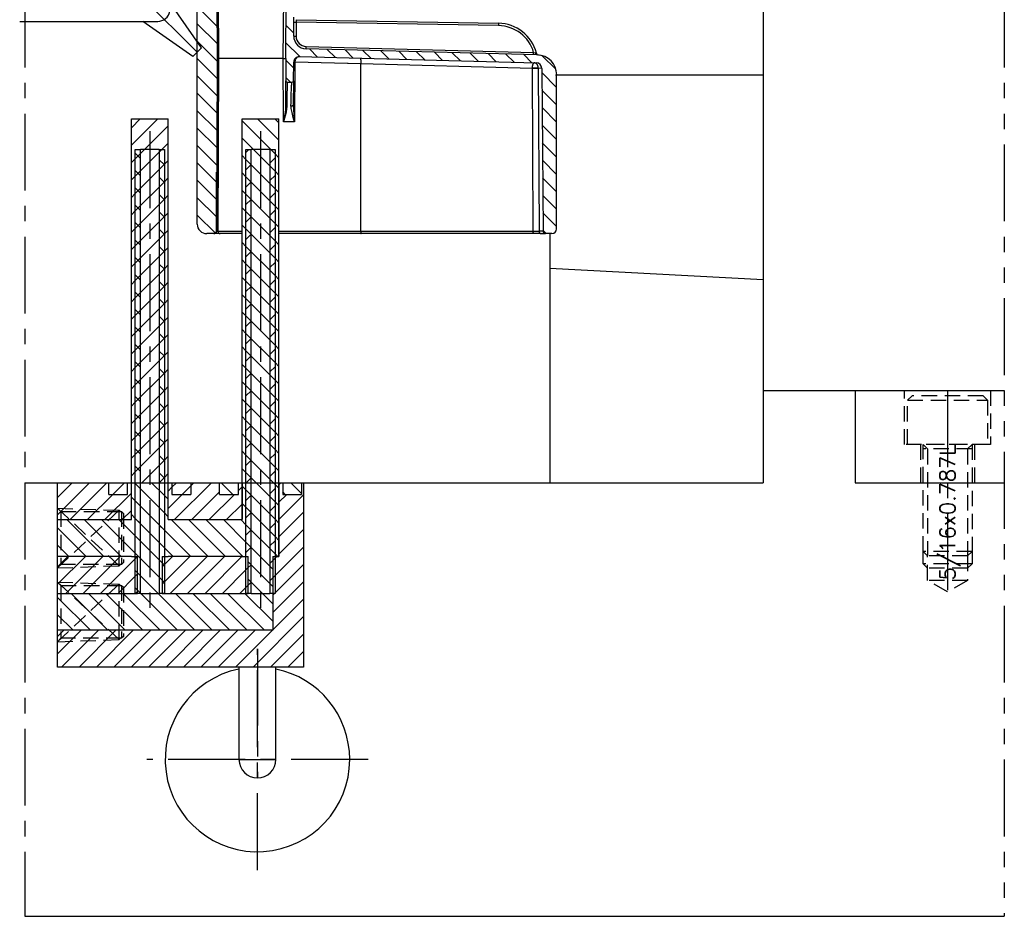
# Model space of a CAD drawing. Extents: x 2651 to 11825, y -3833 to 1075.
# Tile 128 of 256: x 3460 to 3620, y -804 to -658. Entities that reach past the tile are written whole.
import ezdxf
from ezdxf.enums import TextEntityAlignment as Align

# ---------------------------------------------------------------- set-up
doc = ezdxf.new("R2010")
doc.units = 0
doc.header["$LTSCALE"] = 10
for name, pattern in [('CENTER', [2, 1.25, -0.25, 0.25, -0.25]), ('HIDDEN', [0.375, 0.25, -0.125]), ('PHANTOM', [2.5, 1.25, -0.25, 0.25, -0.25, 0.25, -0.25])]:
    doc.linetypes.add(name, pattern=pattern)
doc.layers.get('0').update_dxf_attribs({"linetype": 'CONTINUOUS'})
for name, color, linetype in [('100081000', 7, 'CONTINUOUS'), ('204', 7, 'CONTINUOUS'), ('CEN', 1, 'CENTER'), ('COOL', 150, 'HIDDEN'), ('DIVIDE', 5, 'PHANTOM'), ('HIDDEN', 6, 'HIDDEN'), ('TEXT', 4, 'CONTINUOUS'), ('WARNINGS', 7, 'CONTINUOUS')]:
    doc.layers.add(name, color=color, linetype=linetype)
doc.styles.get("Standard").update_dxf_attribs({"font": 'romans.shx'})

msp = doc.modelspace()

# ---------------------------------------------------------------- linework, layer by layer
for p, q in [((3580.684, -603.358), (3580.684, -733.358)), ((3580.684, -603.358), (3580.684, -733.358)), ((3489.398, -662.651), (3484.392, -655.502)), ((3459.831, -658.358), (3482.271, -658.358)), ((3487.984, -664.065), (3479.833, -658.358)), ((3487.984, -664.065), (3489.398, -662.651)), ((3546.915, -667.047), (3580.684, -667.047)), ((3546.019, -692.868), (3546.019, -733.358)), ((3580.684, -700.358), (3546.019, -698.541)), ((3580.684, -718.358), (3619.905, -718.358)), ((3595.684, -718.358), (3595.684, -733.358)), ((3460.684, -733.358), (3580.684, -733.358)), ((3595.684, -733.358), (3619.905, -733.358)), ((3460.684, -803.858), (3619.905, -803.858))]:
    msp.add_line(p, q)
msp.add_arc((3482.271, -656.358), 2, 270, 350)
at = {"layer": '100081000', "color": 42, "linetype": 'Continuous'}
for p, q in [((3491.802, -636.257), (3491.925, -664.369)), ((3503.087, -664.369), (3503.188, -652.786)), ((3488.691, -691.313), (3488.691, -655.172)), ((3504.382, -660.749), (3504.382, -657.682)), ((3504.764, -658.078), (3537.665, -658.652)), ((3505.305, -664.088), (3543.811, -665.096)), ((3543.977, -663.805), (3506.401, -662.821)), ((3543.846, -663.579), (3543.842, -663.57)), ((3491.925, -664.369), (3491.802, -692.481)), ((3492.145, -664.369), (3491.897, -664.369)), ((3502.679, -664.369), (3492.145, -664.369)), ((3502.679, -664.369), (3503.087, -664.369)), ((3503.087, -664.369), (3503.103, -667.997)), ((3504.348, -667.998), (3504.374, -664.986)), ((3544.694, -665.995), (3544.925, -692.482)), ((3547.13, -692.09), (3547.13, -667.042)), ((3503.12, -672.039), (3503.103, -667.997)), ((3503.362, -668.255), (3504.089, -668.255)), ((3504.348, -667.998), (3504.313, -671.954)), ((3503.114, -672.353), (3503.12, -672.039)), ((3503.121, -672.236), (3503.121, -672.091)), ((3491.414, -692.868), (3490.245, -692.868)), ((3492.426, -692.868), (3491.43, -692.868)), ((3495.985, -692.868), (3492.426, -692.868)), ((3515.32, -692.868), (3501.985, -692.868)), ((3543.083, -692.868), (3515.32, -692.868)), ((3544.598, -692.868), (3543.083, -692.868)), ((3544.598, -692.868), (3545.314, -692.868)), ((3546.353, -692.868), (3545.314, -692.868))]:
    msp.add_line(p, q, dxfattribs=at)
at = {"layer": '100081000', "color": 253, "linetype": 'Continuous'}
for p, q in [((3492.08, -636.256), (3492.145, -664.369)), ((3502.679, -664.369), (3502.835, -646.11)), ((3504.382, -658.467), (3504.771, -658.467)), ((3504.771, -658.467), (3504.771, -660.749)), ((3537.658, -659.041), (3504.771, -658.467)), ((3537.665, -658.652), (3537.658, -659.041)), ((3504.382, -660.749), (3504.771, -660.749)), ((3506.401, -662.821), (3506.411, -662.432)), ((3506.411, -662.432), (3543.39, -663.401)), ((3543.38, -663.789), (3543.39, -663.401)), ((3543.39, -663.401), (3543.711, -663.49)), ((3492.145, -664.369), (3492.066, -692.481)), ((3502.723, -674.678), (3502.679, -664.369)), ((3504.566, -664.987), (3504.482, -674.678)), ((3504.567, -664.96), (3504.566, -664.987)), ((3515.278, -665.25), (3504.567, -664.96)), ((3543.182, -665.997), (3515.278, -665.25)), ((3515.278, -692.481), (3515.278, -665.25)), ((3543.182, -665.997), (3543.183, -665.958)), ((3543.312, -692.481), (3543.182, -665.997)), ((3544.694, -665.995), (3544.136, -665.983)), ((3544.136, -665.983), (3544.136, -665.994)), ((3544.136, -665.994), (3544.259, -692.482)), ((3504.482, -674.678), (3502.723, -674.678)), ((3491.817, -692.481), (3491.844, -682.85)), ((3491.802, -692.481), (3491.817, -692.481)), ((3492.066, -692.481), (3495.985, -692.481)), ((3501.985, -692.481), (3515.278, -692.481)), ((3515.278, -692.481), (3543.312, -692.481)), ((3544.925, -692.482), (3544.259, -692.482))]:
    msp.add_line(p, q, dxfattribs=at)
at = {"layer": '100081000', "color": 1, "linetype": 'Continuous'}
msp.add_line((3513.154, -665.146), (3513.249, -665.146), dxfattribs=at)
at = {"layer": '100081000', "color": 253, "linetype": 'Continuous'}
for points in [[(3504.764, -658.078, 0), (3504.765, -658.079, 0), (3504.765, -658.083, 0), (3504.766, -658.089, 0), (3504.767, -658.097, 0), (3504.767, -658.108, 0), (3504.767, -658.121, 0), (3504.768, -658.135, 0), (3504.768, -658.152, 0), (3504.769, -658.171, 0), (3504.769, -658.192, 0), (3504.769, -658.214, 0), (3504.769, -658.238, 0), (3504.77, -658.264, 0), (3504.77, -658.29, 0), (3504.77, -658.318, 0), (3504.77, -658.347, 0), (3504.77, -658.376, 0), (3504.771, -658.406, 0), (3504.771, -658.436, 0), (3504.771, -658.467, 0)], [(3505.305, -664.088, 0), (3505.213, -664.093, 0), (3505.123, -664.112, 0), (3505.034, -664.147, 0), (3504.946, -664.198, 0), (3504.862, -664.266, 0), (3504.821, -664.307, 0), (3504.781, -664.353, 0), (3504.743, -664.405, 0), (3504.706, -664.464, 0), (3504.672, -664.529, 0), (3504.654, -664.568, 0), (3504.637, -664.611, 0), (3504.621, -664.655, 0), (3504.607, -664.702, 0), (3504.595, -664.751, 0), (3504.586, -664.791, 0), (3504.579, -664.832, 0), (3504.574, -664.874, 0), (3504.57, -664.917, 0), (3504.567, -664.96, 0)], [(3543.977, -663.805, 0), (3543.928, -663.798, 0), (3543.882, -663.779, 0), (3543.838, -663.749, 0), (3543.799, -663.709, 0), (3543.766, -663.66, 0), (3543.74, -663.604, 0), (3543.721, -663.542, 0), (3543.711, -663.49, 0)], [(3543.711, -663.49, 0), (3543.731, -663.495, 0), (3543.748, -663.499, 0), (3543.762, -663.503, 0), (3543.774, -663.507, 0), (3543.785, -663.51, 0), (3543.795, -663.513, 0), (3543.804, -663.516, 0), (3543.812, -663.519, 0), (3543.818, -663.52, 0), (3543.823, -663.522, 0), (3543.826, -663.524, 0), (3543.827, -663.525, 0)], [(3504.566, -664.987, 0), (3504.546, -664.987, 0), (3504.524, -664.987, 0), (3504.501, -664.986, 0), (3504.479, -664.986, 0), (3504.457, -664.986, 0), (3504.437, -664.986, 0), (3504.419, -664.986, 0), (3504.403, -664.986, 0), (3504.39, -664.986, 0), (3504.381, -664.986, 0), (3504.376, -664.986, 0), (3504.374, -664.986, 0)], [(3504.375, -664.955, 0), (3504.377, -664.955, 0), (3504.383, -664.954, 0), (3504.392, -664.954, 0), (3504.405, -664.954, 0), (3504.421, -664.954, 0), (3504.44, -664.955, 0), (3504.46, -664.955, 0), (3504.482, -664.956, 0), (3504.505, -664.957, 0), (3504.527, -664.958, 0), (3504.549, -664.959, 0), (3504.567, -664.96, 0)], [(3515.204, -664.347, 0), (3515.211, -664.35, 0), (3515.218, -664.357, 0), (3515.225, -664.37, 0), (3515.232, -664.388, 0), (3515.238, -664.411, 0), (3515.244, -664.435, 0), (3515.249, -664.463, 0), (3515.254, -664.495, 0), (3515.258, -664.531, 0), (3515.262, -664.57, 0), (3515.266, -664.612, 0), (3515.27, -664.658, 0), (3515.273, -664.706, 0), (3515.275, -664.756, 0), (3515.277, -664.809, 0), (3515.279, -664.863, 0), (3515.28, -664.918, 0), (3515.281, -664.985, 0), (3515.281, -665.052, 0), (3515.281, -665.119, 0), (3515.28, -665.185, 0), (3515.278, -665.25, 0)], [(3543.183, -665.958, 0), (3543.187, -665.883, 0), (3543.193, -665.809, 0), (3543.2, -665.736, 0), (3543.21, -665.666, 0), (3543.221, -665.597, 0), (3543.234, -665.532, 0), (3543.247, -665.473, 0), (3543.261, -665.418, 0), (3543.277, -665.367, 0), (3543.294, -665.319, 0), (3543.311, -665.275, 0), (3543.331, -665.232, 0), (3543.352, -665.194, 0), (3543.374, -665.161, 0), (3543.396, -665.134, 0), (3543.418, -665.113, 0), (3543.44, -665.099, 0), (3543.462, -665.09, 0), (3543.484, -665.088, 0)], [(3544.136, -665.983, 0), (3544.135, -665.918, 0), (3544.13, -665.854, 0), (3544.122, -665.791, 0), (3544.111, -665.729, 0), (3544.097, -665.668, 0), (3544.08, -665.61, 0), (3544.059, -665.553, 0), (3544.034, -665.493, 0), (3544.006, -665.438, 0), (3543.974, -665.385, 0), (3543.939, -665.336, 0), (3543.902, -665.291, 0), (3543.858, -665.246, 0), (3543.811, -665.206, 0), (3543.761, -665.172, 0), (3543.709, -665.143, 0), (3543.655, -665.12, 0), (3543.599, -665.103, 0), (3543.542, -665.092, 0), (3543.484, -665.088, 0)], [(3544.136, -665.994, 0), (3544.076, -665.993, 0), (3543.999, -665.993, 0), (3543.91, -665.993, 0), (3543.81, -665.993, 0), (3543.702, -665.993, 0), (3543.59, -665.994, 0), (3543.477, -665.994, 0), (3543.367, -665.995, 0), (3543.263, -665.996, 0), (3543.182, -665.997, 0)], [(3544.136, -665.983, 0), (3544.076, -665.977, 0), (3543.999, -665.972, 0), (3543.91, -665.968, 0), (3543.81, -665.964, 0), (3543.702, -665.961, 0), (3543.59, -665.958, 0), (3543.478, -665.957, 0), (3543.367, -665.956, 0), (3543.263, -665.957, 0), (3543.183, -665.958, 0)], [(3503.362, -668.255, 0), (3503.352, -668.282, 0), (3503.341, -668.362, 0), (3503.331, -668.494, 0), (3503.321, -668.676, 0), (3503.312, -668.908, 0), (3503.302, -669.191, 0), (3503.293, -669.521, 0), (3503.286, -669.812, 0), (3503.28, -670.132, 0), (3503.274, -670.483, 0), (3503.268, -670.859, 0), (3503.263, -671.261, 0), (3503.259, -671.69, 0), (3503.256, -672.141, 0)], [(3503.937, -672.058, 0), (3503.947, -671.571, 0), (3503.958, -671.115, 0), (3503.969, -670.688, 0), (3503.981, -670.289, 0), (3503.992, -669.922, 0), (3504.004, -669.591, 0), (3504.015, -669.295, 0), (3504.026, -669.034, 0), (3504.038, -668.798, 0), (3504.049, -668.605, 0), (3504.06, -668.454, 0), (3504.07, -668.344, 0), (3504.08, -668.277, 0), (3504.089, -668.255, 0)], [(3503.256, -672.141, 0), (3503.229, -672.608, 0), (3503.163, -673.077, 0), (3503.063, -673.549, 0), (3502.909, -674.112, 0), (3502.723, -674.678, 0)], [(3503.129, -672.069, 0), (3503.145, -672.088, 0), (3503.168, -672.106, 0), (3503.197, -672.121, 0), (3503.231, -672.134, 0), (3503.256, -672.141, 0)], [(3503.937, -672.058, 0), (3503.979, -672.066, 0), (3504.023, -672.07, 0), (3504.068, -672.071, 0), (3504.113, -672.069, 0), (3504.156, -672.063, 0), (3504.196, -672.053, 0), (3504.231, -672.04, 0), (3504.261, -672.025, 0), (3504.285, -672.007, 0), (3504.302, -671.988, 0), (3504.312, -671.968, 0), (3504.313, -671.954, 0)], [(3504.482, -674.678, 0), (3504.37, -674.181, 0), (3504.248, -673.686, 0), (3504.124, -673.193, 0), (3504.069, -672.96, 0), (3504.019, -672.731, 0), (3503.977, -672.503, 0), (3503.947, -672.278, 0), (3503.937, -672.058, 0)], [(3504.313, -671.954, 0), (3504.342, -672.713, 0), (3504.397, -673.477, 0), (3504.482, -674.678, 0)], [(3502.723, -674.678, 0), (3502.9, -673.932, 0), (3503.032, -673.191, 0), (3503.098, -672.613, 0), (3503.114, -672.353, 0)], [(3491.817, -692.481, 0), (3491.811, -692.548, 0), (3491.793, -692.614, 0), (3491.764, -692.675, 0), (3491.725, -692.73, 0), (3491.677, -692.778, 0), (3491.622, -692.816, 0), (3491.561, -692.845, 0), (3491.495, -692.862, 0), (3491.43, -692.868, 0)], [(3491.817, -692.481, 0), (3491.818, -692.481, 0), (3491.82, -692.482, 0), (3491.823, -692.482, 0), (3491.826, -692.483, 0), (3491.83, -692.483, 0), (3491.834, -692.484, 0), (3491.84, -692.484, 0), (3491.845, -692.484, 0), (3491.852, -692.485, 0), (3491.858, -692.485, 0), (3491.866, -692.485, 0), (3491.874, -692.486, 0), (3491.882, -692.486, 0), (3491.89, -692.486, 0), (3491.899, -692.486, 0), (3491.908, -692.486, 0), (3491.917, -692.486, 0), (3491.927, -692.486, 0), (3491.936, -692.486, 0), (3491.946, -692.486, 0), (3491.956, -692.486, 0), (3491.965, -692.486, 0), (3491.975, -692.486, 0), (3491.984, -692.486, 0), (3491.993, -692.485, 0), (3492.002, -692.485, 0), (3492.01, -692.485, 0), (3492.018, -692.484, 0), (3492.026, -692.484, 0), (3492.034, -692.484, 0), (3492.04, -692.483, 0), (3492.047, -692.483, 0), (3492.053, -692.482, 0), (3492.058, -692.482, 0), (3492.062, -692.481, 0), (3492.066, -692.481, 0)], [(3492.066, -692.481, 0), (3492.072, -692.548, 0), (3492.088, -692.614, 0), (3492.115, -692.675, 0), (3492.151, -692.73, 0), (3492.196, -692.778, 0), (3492.247, -692.816, 0), (3492.304, -692.845, 0), (3492.365, -692.862, 0), (3492.426, -692.868, 0)], [(3515.278, -692.481, 0), (3515.278, -692.511, 0), (3515.279, -692.541, 0), (3515.28, -692.571, 0), (3515.28, -692.6, 0), (3515.282, -692.629, 0), (3515.283, -692.657, 0), (3515.285, -692.683, 0), (3515.286, -692.708, 0), (3515.288, -692.732, 0), (3515.291, -692.754, 0), (3515.293, -692.775, 0), (3515.296, -692.794, 0), (3515.298, -692.811, 0), (3515.301, -692.826, 0), (3515.304, -692.838, 0), (3515.307, -692.849, 0), (3515.311, -692.857, 0), (3515.314, -692.863, 0), (3515.317, -692.866, 0), (3515.32, -692.868, 0)], [(3543.312, -692.481, 0), (3543.308, -692.548, 0), (3543.298, -692.614, 0), (3543.281, -692.675, 0), (3543.258, -692.73, 0), (3543.229, -692.778, 0), (3543.196, -692.816, 0), (3543.16, -692.845, 0), (3543.121, -692.862, 0), (3543.083, -692.868, 0)], [(3544.259, -692.482, 0), (3544.265, -692.55, 0), (3544.28, -692.615, 0), (3544.306, -692.676, 0), (3544.34, -692.731, 0), (3544.382, -692.779, 0), (3544.431, -692.817, 0), (3544.485, -692.845, 0), (3544.542, -692.862, 0), (3544.598, -692.868, 0)]]:
    msp.add_polyline3d(points, dxfattribs=at)
at = {"layer": '100081000', "color": 42, "linetype": 'Continuous'}
msp.add_polyline3d([(3503.12, -672.039, 0), (3503.124, -672.059, 0), (3503.129, -672.069, 0)], dxfattribs=at)
at = {"layer": '100081000', "color": 253, "linetype": 'Continuous'}
for centre, radius, start, end in [((3537.552, -665.128), 6.088, 16.48623, 89), ((3506.455, -660.749), 1.684, 180, 268.5), ((3544.009, -607.195), 85.288, 269.53147, 270.16759)]:
    msp.add_arc(centre, radius, start, end, dxfattribs=at)
at = {"layer": '100081000', "color": 42, "linetype": 'Continuous'}
for centre, radius, start, end in [((3537.552, -665.128), 6.477, 14.33585, 89), ((3506.455, -660.749), 2.073, 180, 268.5), ((3505.281, -664.994), 0.907, 88.5, 179.5), ((3544.204, -663.428), 0.389, 194.33585, 265.06547), ((3543.892, -667.042), 3.239, 0, 88.5), ((3543.787, -666.003), 0.907, 0.5, 88.5), ((3503.362, -667.996), 0.259, 180.25, 270), ((3504.089, -667.996), 0.259, 270, 359.5), ((3495.212, -671.786), 7.923, 355.82229, 357.95278), ((3490.245, -691.313), 1.554, 180, 270), ((3491.414, -692.479), 0.389, 270, 359.75), ((3545.314, -692.479), 0.389, 180.5, 270), ((3546.353, -692.09), 0.777, 270, 0)]:
    msp.add_arc(centre, radius, start, end, dxfattribs=at)
at = {"layer": '204', "color": 0, "linetype": 'Continuous'}
for p, q in [((3477.985, -674.203), (3483.985, -674.203)), ((3477.985, -733.358), (3477.985, -674.203)), ((3483.985, -733.358), (3483.985, -674.203)), ((3495.985, -674.203), (3501.985, -674.203)), ((3495.985, -733.358), (3495.985, -674.203)), ((3501.985, -733.358), (3501.985, -674.203)), ((3477.985, -733.358), (3478.605, -733.358)), ((3478.605, -733.358), (3483.365, -733.358)), ((3483.365, -733.358), (3483.985, -733.358)), ((3495.985, -733.358), (3496.605, -733.358)), ((3496.605, -733.358), (3501.365, -733.358)), ((3501.365, -733.358), (3501.985, -733.358))]:
    msp.add_line(p, q, dxfattribs=at)
at = {"layer": '204', "color": 4, "linetype": 'Continuous'}
for p, q in [((3478.605, -733.358), (3478.605, -679.203)), ((3478.605, -679.203), (3479.461, -679.203)), ((3479.461, -733.358), (3479.461, -679.203)), ((3482.509, -679.203), (3479.461, -679.203)), ((3482.509, -679.203), (3482.509, -733.358)), ((3482.509, -679.203), (3483.365, -679.203)), ((3483.365, -679.203), (3483.365, -733.358)), ((3496.605, -733.358), (3496.605, -679.203)), ((3496.605, -679.203), (3497.461, -679.203)), ((3497.461, -733.358), (3497.461, -679.203)), ((3500.509, -679.203), (3497.461, -679.203)), ((3500.509, -679.203), (3500.509, -733.358)), ((3500.509, -679.203), (3501.365, -679.203)), ((3501.365, -679.203), (3501.365, -733.358)), ((3465.985, -733.358), (3474.315, -733.358)), ((3465.985, -739.358), (3465.985, -733.358)), ((3474.315, -735.258), (3474.315, -733.358)), ((3477.385, -735.258), (3477.385, -733.358)), ((3477.385, -733.358), (3477.985, -733.358)), ((3477.985, -739.358), (3477.985, -733.358)), ((3477.985, -733.358), (3478.605, -733.358)), ((3477.985, -739.358), (3477.985, -733.358)), ((3478.605, -745.358), (3478.605, -733.358)), ((3478.605, -733.358), (3483.365, -733.358)), ((3479.461, -751.358), (3479.461, -733.358)), ((3482.509, -733.358), (3482.509, -751.358)), ((3483.365, -733.358), (3483.365, -745.358)), ((3483.365, -733.358), (3483.985, -733.358)), ((3483.985, -739.358), (3483.985, -733.358)), ((3483.985, -733.358), (3484.585, -733.358)), ((3483.985, -739.358), (3483.985, -733.358)), ((3484.585, -733.358), (3484.585, -735.258)), ((3487.655, -733.358), (3492.315, -733.358)), ((3487.655, -733.358), (3487.655, -735.258)), ((3492.315, -735.258), (3492.315, -733.358)), ((3495.385, -735.258), (3495.385, -733.358)), ((3495.385, -733.358), (3495.985, -733.358)), ((3495.985, -733.358), (3495.985, -739.358)), ((3495.985, -733.358), (3496.605, -733.358)), ((3495.985, -739.358), (3495.985, -733.358)), ((3496.605, -745.358), (3496.605, -733.358)), ((3496.605, -733.358), (3501.365, -733.358)), ((3497.461, -751.358), (3497.461, -733.358)), ((3500.509, -733.358), (3500.509, -751.358)), ((3501.365, -733.358), (3501.365, -745.358)), ((3501.365, -733.358), (3501.985, -733.358)), ((3501.985, -733.358), (3501.985, -745.358)), ((3501.985, -745.358), (3501.985, -733.358)), ((3501.985, -733.358), (3502.585, -733.358)), ((3502.585, -733.358), (3502.585, -735.258)), ((3505.655, -733.358), (3505.655, -735.258)), ((3505.655, -733.358), (3505.985, -733.358)), ((3505.985, -733.358), (3505.985, -763.358)), ((3474.315, -735.258), (3477.385, -735.258)), ((3484.585, -735.258), (3487.655, -735.258)), ((3492.315, -735.258), (3495.385, -735.258)), ((3502.585, -735.258), (3505.655, -735.258)), ((3465.985, -745.358), (3465.985, -739.358)), ((3465.985, -739.358), (3477.985, -739.358)), ((3465.985, -739.358), (3477.985, -739.358)), ((3483.985, -739.358), (3489.985, -739.358)), ((3483.985, -739.358), (3489.985, -739.358)), ((3489.985, -739.358), (3495.985, -739.358)), ((3489.985, -739.358), (3495.985, -739.358)), ((3477.985, -745.358), (3465.985, -745.358)), ((3465.985, -751.358), (3465.985, -745.358)), ((3477.985, -745.358), (3465.985, -745.358)), ((3477.985, -745.358), (3478.605, -745.358)), ((3477.985, -745.358), (3478.605, -745.358)), ((3478.605, -751.358), (3478.605, -745.358)), ((3478.605, -745.358), (3478.985, -745.358)), ((3478.605, -745.358), (3478.985, -745.358)), ((3478.985, -751.358), (3478.985, -745.358)), ((3478.985, -751.358), (3478.985, -745.358)), ((3482.985, -745.358), (3482.985, -751.358)), ((3482.985, -745.358), (3483.365, -745.358)), ((3482.985, -745.358), (3482.985, -751.358)), ((3482.985, -745.358), (3483.365, -745.358)), ((3483.365, -745.358), (3483.365, -751.358)), ((3483.365, -745.358), (3483.985, -745.358)), ((3483.365, -745.358), (3483.985, -745.358)), ((3489.985, -745.358), (3483.985, -745.358)), ((3489.985, -745.358), (3483.985, -745.358)), ((3495.985, -745.358), (3489.985, -745.358)), ((3495.985, -745.358), (3489.985, -745.358)), ((3495.985, -745.358), (3496.605, -745.358)), ((3495.985, -745.358), (3496.605, -745.358)), ((3496.605, -751.358), (3496.605, -745.358)), ((3496.605, -745.358), (3496.985, -745.358)), ((3496.605, -745.358), (3496.985, -745.358)), ((3496.985, -751.358), (3496.985, -745.358)), ((3496.985, -751.358), (3496.985, -745.358)), ((3500.985, -745.358), (3501.365, -745.358)), ((3500.985, -745.358), (3500.985, -751.358)), ((3500.985, -745.358), (3500.985, -751.358)), ((3500.985, -745.358), (3501.365, -745.358)), ((3501.365, -745.358), (3501.365, -751.358)), ((3501.365, -745.358), (3501.985, -745.358)), ((3501.365, -745.358), (3501.985, -745.358)), ((3465.985, -757.358), (3465.985, -751.358)), ((3465.985, -751.358), (3478.604, -751.358)), ((3465.985, -751.358), (3478.604, -751.358)), ((3478.604, -751.358), (3478.605, -751.358)), ((3478.604, -751.358), (3478.605, -751.358)), ((3478.985, -751.358), (3478.605, -751.358)), ((3478.605, -751.358), (3478.985, -751.358)), ((3478.605, -751.358), (3478.985, -751.358)), ((3479.461, -751.358), (3478.985, -751.358)), ((3478.985, -751.358), (3478.985, -751.358)), ((3479.461, -751.358), (3482.509, -751.358)), ((3482.984, -751.358), (3482.509, -751.358)), ((3482.985, -751.358), (3482.984, -751.358)), ((3483.365, -751.358), (3482.985, -751.358)), ((3482.985, -751.358), (3483.365, -751.358)), ((3482.985, -751.358), (3483.365, -751.358)), ((3483.365, -751.358), (3483.365, -751.358)), ((3483.365, -751.358), (3489.985, -751.358)), ((3483.365, -751.358), (3483.365, -751.358)), ((3483.365, -751.358), (3489.985, -751.358)), ((3489.985, -751.358), (3496.604, -751.358)), ((3489.985, -751.358), (3496.604, -751.358)), ((3496.604, -751.358), (3496.605, -751.358)), ((3496.604, -751.358), (3496.605, -751.358)), ((3496.985, -751.358), (3496.605, -751.358)), ((3496.605, -751.358), (3496.985, -751.358)), ((3496.605, -751.358), (3496.985, -751.358)), ((3497.461, -751.358), (3496.985, -751.358)), ((3496.985, -751.358), (3496.985, -751.358)), ((3497.461, -751.358), (3500.509, -751.358)), ((3500.985, -751.358), (3500.509, -751.358)), ((3501.365, -751.358), (3500.985, -751.358)), ((3500.985, -751.358), (3500.985, -757.358)), ((3500.985, -751.358), (3500.985, -757.358)), ((3489.985, -757.358), (3465.985, -757.358)), ((3489.985, -757.358), (3465.985, -757.358)), ((3465.985, -763.358), (3465.985, -757.358)), ((3496.985, -757.358), (3489.985, -757.358)), ((3496.985, -757.358), (3489.985, -757.358)), ((3500.985, -757.358), (3496.985, -757.358)), ((3500.985, -757.358), (3496.985, -757.358)), ((3505.985, -763.358), (3465.985, -763.358)), ((3495.485, -763.358), (3495.485, -778.358)), ((3501.485, -778.358), (3501.485, -763.358)), ((3495.485, -778.358), (3501.485, -778.358))]:
    msp.add_line(p, q, dxfattribs=at)
at = {"layer": '204', "color": 1, "linetype": 'Continuous'}
for p, q in [((3474.315, -733.358), (3477.385, -733.358)), ((3474.315, -735.258), (3474.315, -733.358)), ((3477.385, -735.258), (3477.385, -733.358)), ((3484.585, -733.358), (3487.655, -733.358)), ((3484.585, -733.358), (3484.585, -735.258)), ((3487.655, -733.358), (3487.655, -735.258)), ((3492.315, -733.358), (3495.385, -733.358)), ((3492.315, -735.258), (3492.315, -733.358)), ((3495.385, -735.258), (3495.385, -733.358)), ((3502.585, -733.358), (3502.585, -735.258)), ((3502.585, -733.358), (3505.655, -733.358)), ((3505.655, -733.358), (3505.655, -735.258)), ((3474.315, -735.258), (3477.385, -735.258)), ((3484.585, -735.258), (3487.655, -735.258)), ((3492.315, -735.258), (3495.385, -735.258)), ((3502.585, -735.258), (3505.655, -735.258))]:
    msp.add_line(p, q, dxfattribs=at)
at = {"layer": '204', "color": 4, "linetype": 'Continuous'}
for radius, start, end in [(15, 101.53696, 0), (15, 0, 78.46304), (3, 180, 270), (3, 270, 0)]:
    msp.add_arc((3498.485, -778.358), radius, start, end, dxfattribs=at)
at = {"layer": 'CEN', "color": 2}
msp.add_line((3460.684, -553.358), (3460.684, -803.858), dxfattribs=at)
at = {"layer": 'CEN'}
for p, q in [((3488.691, -663.358), (3478.691, -653.358)), ((3610.684, -718.358), (3610.684, -751.114))]:
    msp.add_line(p, q, dxfattribs=at)
at = {"layer": 'COOL'}
for points in [[(3465.985, -737.508), (3466.535, -738.058), (3466.535, -746.658), (3465.985, -747.208)], [(3465.985, -737.508), (3475.985, -737.849), (3476.194, -738.058)], [(3465.985, -737.508), (3475.985, -746.867), (3475.985, -737.849), (3465.985, -747.208)], [(3466.535, -738.058), (3476.403, -738.058), (3476.403, -746.658), (3466.535, -746.658)], [(3476.403, -738.058), (3476.703, -738.358), (3476.703, -746.358), (3476.403, -746.658)], [(3465.985, -747.208), (3475.985, -746.867), (3476.194, -746.658)], [(3465.985, -749.508), (3466.535, -750.058), (3466.535, -758.658), (3465.985, -759.208)], [(3465.985, -749.508), (3475.985, -749.849), (3476.194, -750.058)], [(3465.985, -749.508), (3475.985, -758.867), (3475.985, -749.849), (3465.985, -759.208)], [(3466.535, -750.058), (3476.403, -750.058), (3476.403, -758.658), (3466.535, -758.658)], [(3476.403, -750.058), (3476.703, -750.358), (3476.703, -758.358), (3476.403, -758.658)], [(3465.985, -759.208), (3475.985, -758.867), (3476.194, -758.658)]]:
    msp.add_lwpolyline(points, dxfattribs=at)
at = {"layer": 'DIVIDE'}
msp.add_line((3619.905, -553.358), (3619.905, -803.858), dxfattribs=at)
at = {"layer": 'HIDDEN'}
for p, q in [((3606.284, -727.158), (3606.284, -733.358)), ((3614.654, -727.878), (3606.714, -727.878)), ((3615.084, -727.158), (3615.084, -733.358))]:
    msp.add_line(p, q, dxfattribs=at)
for points in [[(3617.684, -718.358), (3617.684, -727.158), (3603.684, -727.158), (3603.684, -718.358)], [(3617.184, -719.938), (3617.184, -727.158), (3604.184, -727.158), (3604.184, -719.938), (3617.184, -719.938), (3616.464, -719.218), (3604.904, -719.218), (3604.184, -719.938)], [(3614.654, -727.158), (3614.654, -744.548), (3606.714, -744.548), (3606.714, -727.158)], [(3606.714, -727.158), (3607.434, -727.878), (3607.434, -745.268)], [(3614.654, -727.158), (3613.934, -727.878), (3613.934, -745.268)], [(3614.654, -744.548), (3613.934, -745.268), (3607.434, -745.268), (3606.714, -744.548)], [(3614.654, -744.548), (3614.654, -746.533), (3606.714, -746.533), (3606.714, -744.548)], [(3613.934, -745.268), (3613.934, -749.238), (3607.434, -749.238), (3607.434, -745.268)], [(3614.654, -746.533), (3613.934, -747.253), (3607.434, -747.253), (3606.714, -746.533)], [(3613.934, -749.238), (3610.684, -751.114), (3607.434, -749.238)]]:
    msp.add_lwpolyline(points, dxfattribs=at)
at = {"layer": 'WARNINGS', "color": 253, "linetype": 'Continuous'}
for p, q in [((3491.902, -659.12), (3488.691, -655.909)), ((3491.914, -661.961), (3488.691, -658.737)), ((3504.382, -660.287), (3503.133, -659.038)), ((3491.923, -664.798), (3488.691, -661.566)), ((3505.357, -664.089), (3503.109, -661.842)), ((3508.261, -664.165), (3506.93, -662.835)), ((3511.165, -664.241), (3509.835, -662.911)), ((3514.07, -664.317), (3512.739, -662.987)), ((3516.974, -664.393), (3515.644, -663.063)), ((3519.879, -664.47), (3518.548, -663.139)), ((3522.783, -664.546), (3521.453, -663.215)), ((3525.688, -664.622), (3524.357, -663.291)), ((3528.592, -664.698), (3527.262, -663.367)), ((3531.497, -664.774), (3530.166, -663.443)), ((3534.401, -664.85), (3533.071, -663.519)), ((3537.306, -664.926), (3535.975, -663.595)), ((3540.21, -665.002), (3538.88, -663.671)), ((3543.115, -665.078), (3541.784, -663.747)), ((3547.001, -666.136), (3544.798, -663.933)), ((3491.911, -667.614), (3488.691, -664.394)), ((3504.366, -665.927), (3503.088, -664.649)), ((3491.898, -670.43), (3488.691, -667.223)), ((3503.865, -668.255), (3503.101, -667.49)), ((3547.13, -669.094), (3544.7, -666.663)), ((3491.886, -673.246), (3488.691, -670.051)), ((3547.13, -671.922), (3544.725, -669.516)), ((3491.874, -676.063), (3488.691, -672.88)), ((3547.13, -674.751), (3544.749, -672.369)), ((3482.266, -674.203), (3477.985, -678.484)), ((3479.437, -674.203), (3477.985, -675.655)), ((3483.985, -675.312), (3478.605, -680.692)), ((3500.671, -679.203), (3495.985, -674.516)), ((3501.985, -677.688), (3498.499, -674.203)), ((3501.985, -674.859), (3501.328, -674.203)), ((3547.13, -677.579), (3544.774, -675.223)), ((3491.862, -678.879), (3488.691, -675.708)), ((3483.985, -678.141), (3482.923, -679.203)), ((3491.849, -681.695), (3488.691, -678.536)), ((3501.365, -682.725), (3495.985, -677.345)), ((3547.13, -680.407), (3544.799, -678.076)), ((3482.923, -679.203), (3478.605, -683.521)), ((3479.461, -680.62), (3478.605, -679.764)), ((3496.605, -680.793), (3495.985, -680.173)), ((3497.065, -679.203), (3496.605, -679.663)), ((3501.365, -679.896), (3500.671, -679.203)), ((3501.985, -680.516), (3501.365, -679.896)), ((3478.605, -680.692), (3477.985, -681.312)), ((3483.365, -681.589), (3478.605, -686.349)), ((3483.365, -681.695), (3482.509, -680.839)), ((3483.985, -680.969), (3483.365, -681.589)), ((3491.837, -684.511), (3488.691, -681.365)), ((3501.365, -685.553), (3496.605, -680.793)), ((3497.461, -681.635), (3496.605, -682.491)), ((3501.365, -680.56), (3500.509, -681.416)), ((3547.13, -683.236), (3544.824, -680.929)), ((3479.461, -683.448), (3478.605, -682.592)), ((3496.605, -683.622), (3495.985, -683.002)), ((3501.365, -683.388), (3500.509, -684.244)), ((3501.985, -683.345), (3501.365, -682.725)), ((3478.605, -683.521), (3477.985, -684.141)), ((3483.365, -684.418), (3478.605, -689.178)), ((3483.365, -684.524), (3482.509, -683.668)), ((3483.985, -683.798), (3483.365, -684.418)), ((3491.825, -687.327), (3488.691, -684.193)), ((3501.365, -688.382), (3496.605, -683.622)), ((3497.461, -684.464), (3496.605, -685.32)), ((3547.13, -686.064), (3544.849, -683.783)), ((3478.605, -686.349), (3477.985, -686.969)), ((3479.461, -686.277), (3478.605, -685.421)), ((3483.365, -687.352), (3482.509, -686.496)), ((3483.985, -686.626), (3483.365, -687.246)), ((3496.605, -686.45), (3495.985, -685.83)), ((3501.365, -691.21), (3496.605, -686.45)), ((3501.365, -686.217), (3500.509, -687.073)), ((3501.985, -686.173), (3501.365, -685.553)), ((3547.13, -688.893), (3544.874, -686.636)), ((3483.365, -687.246), (3478.605, -692.006)), ((3479.461, -689.105), (3478.605, -688.249)), ((3491.812, -690.143), (3488.691, -687.022)), ((3497.461, -687.292), (3496.605, -688.148)), ((3478.605, -689.178), (3477.985, -689.798)), ((3483.365, -690.181), (3482.509, -689.325)), ((3483.985, -689.454), (3483.365, -690.074)), ((3491.638, -692.797), (3488.691, -689.85)), ((3496.605, -689.278), (3495.985, -688.658)), ((3501.365, -694.038), (3496.605, -689.278)), ((3501.365, -689.045), (3500.509, -689.901)), ((3501.985, -689.002), (3501.365, -688.382)), ((3547.13, -691.721), (3544.899, -689.489)), ((3483.365, -690.074), (3478.605, -694.834)), ((3479.461, -691.933), (3478.605, -691.077)), ((3496.605, -692.107), (3495.985, -691.487)), ((3497.461, -690.121), (3496.605, -690.977)), ((3501.985, -691.83), (3501.365, -691.21)), ((3478.605, -692.006), (3477.985, -692.626)), ((3483.365, -692.903), (3478.605, -697.663)), ((3483.365, -693.009), (3482.509, -692.153)), ((3483.985, -692.283), (3483.365, -692.903)), ((3501.365, -696.867), (3496.605, -692.107)), ((3497.461, -692.949), (3496.605, -693.805)), ((3501.365, -691.873), (3500.509, -692.729)), ((3545.449, -692.868), (3544.924, -692.343)), ((3479.461, -694.762), (3478.605, -693.906)), ((3496.605, -694.935), (3495.985, -694.315)), ((3501.365, -694.702), (3500.509, -695.558)), ((3501.985, -694.658), (3501.365, -694.038)), ((3478.605, -694.834), (3477.985, -695.454)), ((3483.365, -695.731), (3478.605, -700.491)), ((3483.365, -695.837), (3482.509, -694.981)), ((3483.985, -695.111), (3483.365, -695.731)), ((3501.365, -699.695), (3496.605, -694.935)), ((3497.461, -695.777), (3496.605, -696.633)), ((3478.605, -697.663), (3477.985, -698.283)), ((3479.461, -697.59), (3478.605, -696.734)), ((3483.365, -698.666), (3482.509, -697.81)), ((3496.605, -697.764), (3495.985, -697.144)), ((3501.365, -702.524), (3496.605, -697.764)), ((3501.365, -697.53), (3500.509, -698.386)), ((3501.985, -697.487), (3501.365, -696.867)), ((3483.365, -698.56), (3478.605, -703.32)), ((3483.985, -697.94), (3483.365, -698.56)), ((3497.461, -698.606), (3496.605, -699.462)), ((3478.605, -700.491), (3477.985, -701.111)), ((3479.461, -700.419), (3478.605, -699.563)), ((3483.365, -701.494), (3482.509, -700.638)), ((3483.985, -700.768), (3483.365, -701.388)), ((3496.605, -700.592), (3495.985, -699.972)), ((3501.365, -705.352), (3496.605, -700.592)), ((3501.365, -700.359), (3500.509, -701.215)), ((3501.985, -700.315), (3501.365, -699.695)), ((3483.365, -701.388), (3478.605, -706.148)), ((3479.461, -703.247), (3478.605, -702.391)), ((3497.461, -701.434), (3496.605, -702.29)), ((3501.985, -703.144), (3501.365, -702.524)), ((3478.605, -703.32), (3477.985, -703.94)), ((3483.365, -704.217), (3478.605, -708.977)), ((3483.365, -704.323), (3482.509, -703.467)), ((3483.985, -703.597), (3483.365, -704.217)), ((3496.605, -703.421), (3495.985, -702.801)), ((3501.365, -708.181), (3496.605, -703.421)), ((3497.461, -704.263), (3496.605, -705.119)), ((3501.365, -703.187), (3500.509, -704.043)), ((3479.461, -706.076), (3478.605, -705.22)), ((3496.605, -706.249), (3495.985, -705.629)), ((3501.985, -705.972), (3501.365, -705.352)), ((3478.605, -706.148), (3477.985, -706.768)), ((3483.365, -707.045), (3478.605, -711.805)), ((3483.365, -707.151), (3482.509, -706.295)), ((3483.985, -706.425), (3483.365, -707.045)), ((3501.365, -711.009), (3496.605, -706.249)), ((3497.461, -707.091), (3496.605, -707.947)), ((3501.365, -706.016), (3500.509, -706.872)), ((3478.605, -708.977), (3477.985, -709.597)), ((3479.461, -708.904), (3478.605, -708.048)), ((3483.365, -709.98), (3482.509, -709.124)), ((3496.605, -709.077), (3495.985, -708.457)), ((3501.365, -713.837), (3496.605, -709.077)), ((3501.365, -708.844), (3500.509, -709.7)), ((3501.985, -708.801), (3501.365, -708.181)), ((3483.365, -709.873), (3478.605, -714.633)), ((3483.985, -709.253), (3483.365, -709.873)), ((3497.461, -709.92), (3496.605, -710.776)), ((3478.605, -711.805), (3477.985, -712.425)), ((3479.461, -711.732), (3478.605, -710.876)), ((3483.365, -712.808), (3482.509, -711.952)), ((3483.985, -712.082), (3483.365, -712.702)), ((3496.605, -711.906), (3495.985, -711.286)), ((3501.365, -716.666), (3496.605, -711.906)), ((3501.365, -711.672), (3500.509, -712.528)), ((3501.985, -711.629), (3501.365, -711.009)), ((3483.365, -712.702), (3478.605, -717.462)), ((3479.461, -714.561), (3478.605, -713.705)), ((3497.461, -712.748), (3496.605, -713.604)), ((3501.985, -714.457), (3501.365, -713.837)), ((3478.605, -714.633), (3477.985, -715.253)), ((3483.365, -715.53), (3478.605, -720.29)), ((3483.365, -715.636), (3482.509, -714.78)), ((3483.985, -714.91), (3483.365, -715.53)), ((3496.605, -714.734), (3495.985, -714.114)), ((3501.365, -719.494), (3496.605, -714.734)), ((3501.365, -714.501), (3500.509, -715.357)), ((3479.461, -717.389), (3478.605, -716.533)), ((3496.605, -717.563), (3495.985, -716.943)), ((3497.461, -715.576), (3496.605, -716.432)), ((3501.985, -717.286), (3501.365, -716.666)), ((3478.605, -717.462), (3477.985, -718.082)), ((3483.365, -718.359), (3478.605, -723.119)), ((3483.365, -718.465), (3482.509, -717.609)), ((3483.985, -717.739), (3483.365, -718.359)), ((3501.365, -722.323), (3496.605, -717.563)), ((3497.461, -718.405), (3496.605, -719.261)), ((3501.365, -717.329), (3500.509, -718.185)), ((3478.605, -720.29), (3477.985, -720.91)), ((3479.461, -720.218), (3478.605, -719.362)), ((3496.605, -720.391), (3495.985, -719.771)), ((3501.365, -720.158), (3500.509, -721.014)), ((3501.985, -720.114), (3501.365, -719.494)), ((3483.365, -721.187), (3478.605, -725.947)), ((3483.365, -721.293), (3482.509, -720.437)), ((3483.985, -720.567), (3483.365, -721.187)), ((3501.365, -725.151), (3496.605, -720.391)), ((3497.461, -721.233), (3496.605, -722.089)), ((3478.605, -723.119), (3477.985, -723.739)), ((3479.461, -723.046), (3478.605, -722.19)), ((3483.365, -724.122), (3482.509, -723.266)), ((3483.985, -723.396), (3483.365, -724.016)), ((3496.605, -723.22), (3495.985, -722.6)), ((3501.365, -727.98), (3496.605, -723.22)), ((3501.365, -722.986), (3500.509, -723.842)), ((3501.985, -722.943), (3501.365, -722.323)), ((3483.365, -724.016), (3478.605, -728.776)), ((3479.461, -725.875), (3478.605, -725.019)), ((3497.461, -724.062), (3496.605, -724.918)), ((3478.605, -725.947), (3477.985, -726.567)), ((3483.365, -726.95), (3482.509, -726.094)), ((3483.985, -726.224), (3483.365, -726.844)), ((3496.605, -726.048), (3495.985, -725.428)), ((3501.365, -730.808), (3496.605, -726.048)), ((3501.365, -725.815), (3500.509, -726.671)), ((3501.985, -725.771), (3501.365, -725.151)), ((3483.365, -726.844), (3478.605, -731.604)), ((3479.461, -728.703), (3478.605, -727.847)), ((3496.605, -728.876), (3495.985, -728.256)), ((3497.461, -726.89), (3496.605, -727.746)), ((3501.985, -728.6), (3501.365, -727.98)), ((3478.605, -728.776), (3477.985, -729.396)), ((3483.365, -729.672), (3479.679, -733.358)), ((3483.365, -729.779), (3482.509, -728.923)), ((3483.985, -729.052), (3483.365, -729.672)), ((3501.086, -733.358), (3496.605, -728.876)), ((3497.461, -729.719), (3496.605, -730.575)), ((3501.365, -728.643), (3500.509, -729.499)), ((3479.461, -731.531), (3478.605, -730.675)), ((3496.605, -731.705), (3495.985, -731.085)), ((3501.365, -731.471), (3500.509, -732.327)), ((3501.985, -731.428), (3501.365, -730.808)), ((3478.605, -731.604), (3477.985, -732.224)), ((3483.365, -732.501), (3482.507, -733.358)), ((3483.365, -732.607), (3482.509, -731.751)), ((3483.985, -731.881), (3483.365, -732.501)), ((3498.258, -733.358), (3496.605, -731.705)), ((3497.461, -732.547), (3496.65, -733.358)), ((3471.194, -733.358), (3465.985, -738.567)), ((3468.365, -733.358), (3465.985, -735.739)), ((3474.022, -733.358), (3468.022, -739.358)), ((3476.851, -733.358), (3474.951, -735.258)), ((3478.605, -733.504), (3478.459, -733.358)), ((3479.461, -734.36), (3478.605, -733.504)), ((3483.365, -738.264), (3478.605, -733.504)), ((3483.365, -735.435), (3481.287, -733.358)), ((3483.365, -735.435), (3482.509, -734.579)), ((3484.585, -734.109), (3483.985, -734.709)), ((3485.336, -733.358), (3484.585, -734.109)), ((3490.993, -733.358), (3484.993, -739.358)), ((3487.655, -733.868), (3486.264, -735.258)), ((3488.164, -733.358), (3487.655, -733.868)), ((3494.501, -735.258), (3492.601, -733.358)), ((3495.985, -734.023), (3495.385, -734.623)), ((3496.605, -734.533), (3495.985, -733.913)), ((3496.65, -733.358), (3496.605, -733.403)), ((3501.365, -739.293), (3496.605, -734.533)), ((3501.365, -736.465), (3498.258, -733.358)), ((3501.365, -734.3), (3500.509, -735.156)), ((3501.365, -733.636), (3501.086, -733.358)), ((3501.985, -734.256), (3501.365, -733.636)), ((3502.306, -733.358), (3501.985, -733.68)), ((3505.655, -735.098), (3503.915, -733.358)), ((3474.951, -735.258), (3470.851, -739.358)), ((3477.985, -735.052), (3473.679, -739.358)), ((3478.605, -736.332), (3477.985, -735.712)), ((3479.461, -737.188), (3478.605, -736.332)), ((3483.365, -741.092), (3478.605, -736.332)), ((3483.985, -736.055), (3483.365, -735.435)), ((3486.264, -735.258), (3483.985, -737.538)), ((3492.315, -734.865), (3487.821, -739.358)), ((3494.75, -735.258), (3490.65, -739.358)), ((3497.461, -735.375), (3496.605, -736.231)), ((3503.235, -735.258), (3501.985, -736.508)), ((3505.985, -735.337), (3501.985, -739.337)), ((3502.986, -735.258), (3502.585, -734.856)), ((3477.985, -737.881), (3476.507, -739.358)), ((3483.365, -738.264), (3482.509, -737.408)), ((3495.985, -736.851), (3493.478, -739.358)), ((3496.605, -737.362), (3495.985, -736.742)), ((3501.365, -742.122), (3496.605, -737.362)), ((3501.365, -737.128), (3500.509, -737.984)), ((3501.985, -737.085), (3501.365, -736.465)), ((3473.488, -745.358), (3467.488, -739.358)), ((3476.317, -745.358), (3470.317, -739.358)), ((3478.605, -744.818), (3473.145, -739.358)), ((3478.605, -741.989), (3475.973, -739.358)), ((3478.605, -739.161), (3477.985, -738.541)), ((3479.461, -740.017), (3478.605, -739.161)), ((3483.365, -743.921), (3478.605, -739.161)), ((3483.985, -738.884), (3483.365, -738.264)), ((3490.459, -745.358), (3484.459, -739.358)), ((3493.287, -745.358), (3487.287, -739.358)), ((3496.116, -745.358), (3490.116, -739.358)), ((3496.605, -743.019), (3492.944, -739.358)), ((3496.605, -740.19), (3495.772, -739.358)), ((3497.461, -738.204), (3496.605, -739.06)), ((3501.985, -739.913), (3501.365, -739.293)), ((3505.985, -738.165), (3501.985, -742.165)), ((3470.66, -745.358), (3465.985, -740.683)), ((3483.365, -741.092), (3482.509, -740.236)), ((3487.63, -745.358), (3483.365, -741.092)), ((3501.365, -744.95), (3496.605, -740.19)), ((3497.461, -741.032), (3496.605, -741.888)), ((3501.365, -739.957), (3500.509, -740.813)), ((3505.985, -740.994), (3501.985, -744.994)), ((3479.461, -742.845), (3478.605, -741.989)), ((3482.985, -746.369), (3478.605, -741.989)), ((3501.985, -742.742), (3501.365, -742.122)), ((3467.831, -745.358), (3465.985, -743.511)), ((3483.365, -743.921), (3482.509, -743.065)), ((3484.802, -745.358), (3483.365, -743.921)), ((3500.985, -747.399), (3496.605, -743.019)), ((3497.461, -743.861), (3496.605, -744.717)), ((3501.365, -742.785), (3500.509, -743.641)), ((3505.985, -743.822), (3501.365, -748.442)), ((3470.507, -745.358), (3465.985, -749.881)), ((3467.679, -745.358), (3465.985, -747.052)), ((3473.336, -745.358), (3467.336, -751.358)), ((3476.164, -745.358), (3470.164, -751.358)), ((3478.605, -745.746), (3472.993, -751.358)), ((3479.461, -745.674), (3478.605, -744.818)), ((3482.985, -749.198), (3478.605, -744.818)), ((3478.985, -745.366), (3478.605, -745.746)), ((3482.985, -746.369), (3482.509, -745.893)), ((3487.478, -745.358), (3483.365, -749.471)), ((3484.65, -745.358), (3483.365, -746.643)), ((3490.306, -745.358), (3484.306, -751.358)), ((3493.135, -745.358), (3487.135, -751.358)), ((3495.963, -745.358), (3489.963, -751.358)), ((3501.365, -745.614), (3500.985, -745.994)), ((3501.365, -745.614), (3500.985, -745.994)), ((3501.772, -745.358), (3501.365, -744.95)), ((3501.62, -745.358), (3501.365, -745.614)), ((3483.365, -746.749), (3482.985, -746.369)), ((3483.365, -746.643), (3482.985, -747.023)), ((3496.605, -747.545), (3492.792, -751.358)), ((3496.985, -747.165), (3496.605, -747.545)), ((3496.985, -747.165), (3496.605, -747.545)), ((3500.985, -750.227), (3496.985, -746.227)), ((3497.461, -746.689), (3496.985, -747.165)), ((3500.985, -745.994), (3500.509, -746.47)), ((3505.985, -746.65), (3501.365, -751.27)), ((3478.605, -748.575), (3475.821, -751.358)), ((3478.985, -748.026), (3478.605, -747.646)), ((3478.985, -748.195), (3478.605, -748.575)), ((3479.461, -748.502), (3478.985, -748.026)), ((3488.317, -757.358), (3478.985, -748.026)), ((3482.985, -749.198), (3482.509, -748.722)), ((3500.985, -753.055), (3496.985, -749.055)), ((3500.985, -748.822), (3500.509, -749.298)), ((3501.365, -748.442), (3500.985, -748.822)), ((3501.365, -748.442), (3500.985, -748.822)), ((3478.985, -750.854), (3478.605, -750.474)), ((3483.365, -749.578), (3482.985, -749.198)), ((3483.365, -749.471), (3482.985, -749.851)), ((3496.605, -750.374), (3495.62, -751.358)), ((3496.985, -749.994), (3496.605, -750.374)), ((3496.985, -749.994), (3496.605, -750.374)), ((3497.461, -749.518), (3496.985, -749.994)), ((3505.985, -749.479), (3500.985, -754.479)), ((3471.346, -757.358), (3465.985, -751.997)), ((3474.174, -757.358), (3468.174, -751.358)), ((3477.003, -757.358), (3471.003, -751.358)), ((3479.831, -757.358), (3473.831, -751.358)), ((3482.66, -757.358), (3476.66, -751.358)), ((3478.985, -751.023), (3478.65, -751.358)), ((3479.461, -751.33), (3478.985, -750.854)), ((3485.488, -757.358), (3478.985, -750.854)), ((3491.145, -757.358), (3485.145, -751.358)), ((3493.973, -757.358), (3487.973, -751.358)), ((3496.802, -757.358), (3490.802, -751.358)), ((3499.63, -757.358), (3493.63, -751.358)), ((3500.985, -755.884), (3496.459, -751.358)), ((3501.277, -751.358), (3500.985, -751.65)), ((3505.985, -752.307), (3500.985, -757.307)), ((3501.365, -751.27), (3501.277, -751.358)), ((3501.365, -751.27), (3501.277, -751.358)), ((3468.518, -757.358), (3465.985, -754.825)), ((3505.985, -755.136), (3497.762, -763.358)), ((3469.821, -757.358), (3465.985, -761.195)), ((3466.993, -757.358), (3465.985, -758.366)), ((3472.65, -757.358), (3466.65, -763.358)), ((3475.478, -757.358), (3469.478, -763.358)), ((3478.306, -757.358), (3472.306, -763.358)), ((3481.135, -757.358), (3475.135, -763.358)), ((3483.963, -757.358), (3477.963, -763.358)), ((3486.792, -757.358), (3480.792, -763.358)), ((3489.62, -757.358), (3483.62, -763.358)), ((3492.449, -757.358), (3486.449, -763.358)), ((3495.277, -757.358), (3489.277, -763.358)), ((3498.105, -757.358), (3492.105, -763.358)), ((3500.934, -757.358), (3494.934, -763.358)), ((3505.985, -757.964), (3500.591, -763.358)), ((3505.985, -760.793), (3503.419, -763.358))]:
    msp.add_line(p, q, dxfattribs=at)
at = {"layer": 'WARNINGS', "color": 1, "linetype": 'CENTER'}
for p, q in [((3480.985, -676.203), (3480.985, -754.358)), ((3498.985, -676.203), (3498.985, -754.358)), ((3498.485, -796.358), (3498.485, -760.358)), ((3498.485, -760.358), (3498.485, -781.358)), ((3516.485, -778.358), (3480.485, -778.358))]:
    msp.add_line(p, q, dxfattribs=at)

# ---------------------------------------------------------------- texts
at = {"layer": 'TEXT'}
msp.add_text('5/16x0.787L', height=2.5, rotation=90, dxfattribs=at).set_placement((3610.684, -727.158), align=Align.MIDDLE_RIGHT)

doc.saveas('drawing.dxf')
